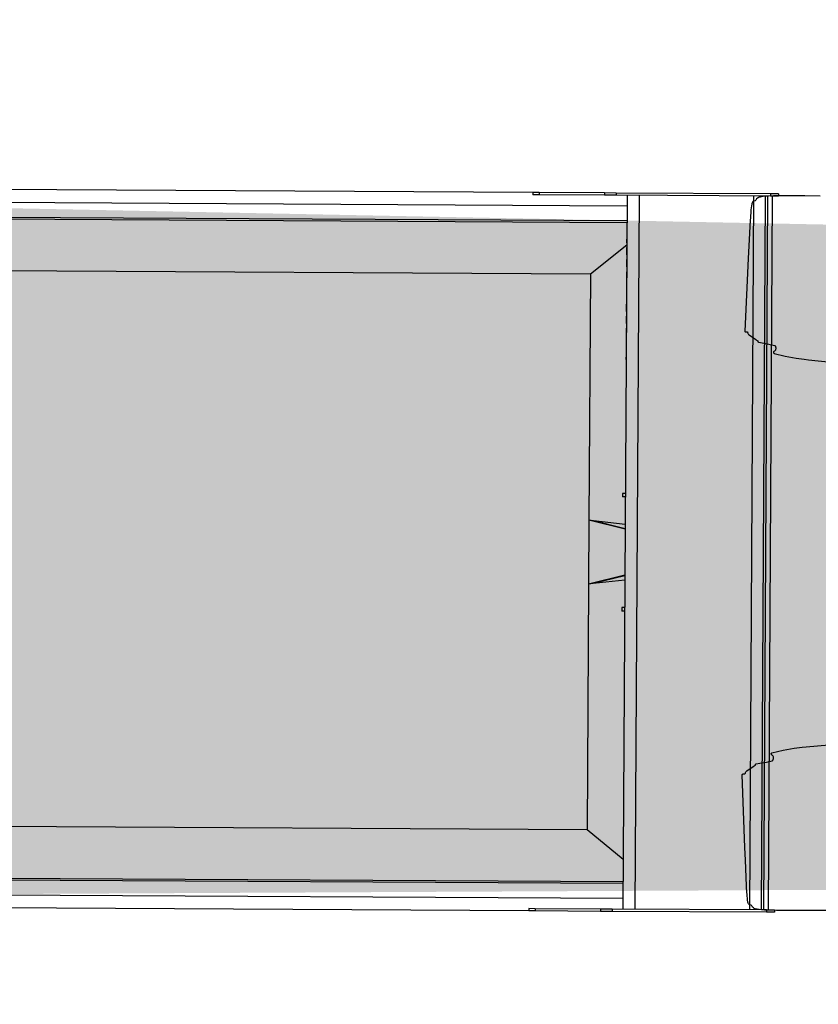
# Model space of a CAD drawing. Header units: millimetres. Extents: x -1417942937 to 6455317, y -572870874 to 774296.
# Tile 36 of 76: x 3227717.02 to 3227719.79, y 386208.98 to 386212.4. Entities that reach past the tile are written whole.
import ezdxf

# ---------------------------------------------------------------- set-up
doc = ezdxf.new("R2010")
doc.units = ezdxf.units.MM
picture_1 = doc.add_image_def('image2.tif', size_in_pixel=(27388, 31050))

# ---------------------------------------------------------------- blocks, each defined once
blk = doc.blocks.new('прп')
at = {"lineweight": 25}
h = blk.add_hatch(color=252, dxfattribs=at)
h.dxf.hatch_style = 1
h.paths.add_polyline_path([(223449.5, -283325), (214329.7, -283185.1), (214259.8, -285455.2), (223381.2, -285824.1)])
for p, q in [((216209.1, -285629), (216273.9, -283145.9)), ((216209.3, -285629), (216274.1, -283145.9)), ((216225.8, -285629.4), (216290.6, -283146.3)), ((216233.4, -285629.6), (216298.2, -283146.5)), ((216252.3, -283145.3), (216252.5, -283137.3)), ((216252.3, -283145.3), (216279.3, -283146)), ((216252.5, -283137.3), (216279.5, -283138)), ((216273.7, -285630.7), (216338.5, -283147.5)), ((216279.3, -283146), (216279.5, -283138)), ((216279.3, -283146), (216816.5, -283160)), ((216279.5, -283138), (216816.7, -283152)), ((216672.5, -285641.1), (216737.3, -283157.9)), ((216714.3, -285642.2), (216779, -283159)), ((216816.5, -283160), (216816.7, -283152)), ((216816.5, -283160), (216857.7, -283161.1)), ((216816.7, -283152), (216857.9, -283153.1)), ((216857.7, -283161.1), (216857.9, -283153.1)), ((216857.7, -283161.1), (217085, -283167)), ((216857.9, -283153.1), (217085.2, -283159)), ((217085, -283167), (217085.2, -283159)), ((217085.2, -283159), (217107.1, -283159.6)), ((217106.9, -283167.6), (217107.1, -283159.6)), ((217107.1, -283159.6), (223003.1, -283313.4)), ((216778.1, -283196), (222914, -283356.1)), ((217085, -283167), (217106.9, -283167.6)), ((216776.6, -283254), (223180.4, -283421)), ((216776.7, -283248), (223000.6, -283410.3)), ((216774.5, -283332.3), (216898, -283437.2)), ((216875.7, -284292.5), (216898, -283437.2)), ((216898, -283437.2), (223175.7, -283601)), ((216751.7, -284208.2), (216761.7, -284208.4)), ((216751.7, -284208.2), (216761.7, -284208.4)), ((216751.7, -284208.2), (216761.7, -284208.4)), ((216751.7, -284208.2), (216761.7, -284208.4)), ((216751.7, -284208.2), (216761.7, -284208.4)), ((216751.7, -284208.2), (216761.7, -284208.4)), ((216752, -284196.2), (216762, -284196.4)), ((216761.7, -284208.4), (216761.8, -284202.4)), ((216761.8, -284202.4), (216762, -284196.4)), ((216748.7, -284320.6), (216875.7, -284292.5)), ((216859.6, -284294.3), (216875.7, -284292.5)), ((216869.9, -284514.9), (216875.6, -284292.9)), ((216875.6, -284292.9), (216875.7, -284292.5)), ((216748.8, -284318.8), (216859.6, -284294.3)), ((216749.2, -284303.5), (216859.6, -284294.3)), ((216744.1, -284497.7), (216853.9, -284512.7)), ((216744.5, -284482.4), (216853.9, -284512.7)), ((216744.6, -284480.6), (216869.8, -284515.3)), ((216847.5, -285370.6), (216869.8, -284515.3)), ((216853.9, -284512.7), (216869.8, -284515.3)), ((216869.8, -284515.3), (216869.9, -284514.9)), ((216741.6, -284593), (216751.6, -284593.3)), ((216751.3, -284605.3), (216751.5, -284599.3)), ((216751.5, -284599.3), (216751.6, -284593.3)), ((216741.3, -284605), (216751.3, -284605.3)), ((216741.3, -284605), (216751.3, -284605.3)), ((216741.3, -284605), (216751.3, -284605.3)), ((216741.3, -284605), (216751.3, -284605.3)), ((216741.3, -284605), (216751.3, -284605.3)), ((216741.3, -284605), (216751.3, -284605.3)), ((216729.1, -285088.9), (216729.6, -285071)), ((216729.2, -285071), (216729.6, -285071)), ((216727.8, -285137.9), (216728.5, -285112.9)), ((216728.1, -285112.9), (216728.5, -285112.9)), ((216728.5, -285095.9), (216728.9, -285095.9)), ((216728.7, -285088.9), (216729.1, -285088.9)), ((216728.9, -285095.9), (216729.1, -285088.9)), ((216727.4, -285137.9), (216727.8, -285137.9)), ((216726.3, -285179.8), (216726.7, -285179.9)), ((216726.7, -285179.9), (216727.4, -285154.9)), ((216727, -285154.9), (216727.4, -285154.9)), ((216725.6, -285221.8), (216726.3, -285196.9)), ((216725.9, -285196.8), (216726.3, -285196.9)), ((216724.6, -285263.7), (216725.1, -285245.8)), ((216724.6, -285245.8), (216725.1, -285245.8)), ((216724.8, -285238.8), (216725.2, -285238.8)), ((216725, -285245.8), (216725.2, -285238.8)), ((216725.2, -285221.8), (216725.6, -285221.8)), ((216724.1, -285263.7), (216724.6, -285263.7)), ((216721.8, -285369.8), (216722.3, -285351.9)), ((216721.8, -285351.9), (216722.3, -285351.9)), ((216718.8, -285468.9), (216847.5, -285370.6)), ((216721.2, -285376.8), (216721.6, -285376.8)), ((216721.4, -285369.8), (216721.8, -285369.8)), ((216721.6, -285376.8), (216721.8, -285369.8)), ((216847.5, -285370.6), (223125.3, -285534.3)), ((216720.1, -285418.8), (216720.5, -285418.8)), ((216720.5, -285418.8), (216721.1, -285393.8)), ((216720.8, -285393.8), (216721.1, -285393.8)), ((216719.4, -285460.8), (216720, -285435.8)), ((216719.7, -285435.8), (216720, -285435.8)), ((216718.3, -285502.7), (216718.9, -285477.8)), ((216718.6, -285477.7), (216718.9, -285477.8)), ((216719, -285460.8), (216719.4, -285460.8)), ((216717.5, -285519.7), (216717.9, -285519.7)), ((216717.7, -285526.7), (216717.9, -285519.7)), ((216717.9, -285502.7), (216718.3, -285502.7)), ((216716.6, -285553.2), (222940.5, -285715.6)), ((216716.8, -285544.6), (216717.3, -285544.6)), ((216716.8, -285547.2), (223120.6, -285714.3)), ((216717.3, -285544.6), (216717.7, -285526.7)), ((216717.3, -285526.7), (216717.7, -285526.7)), ((216187.3, -285636.4), (216187.5, -285628.5)), ((216187.5, -285628.5), (216214.5, -285629.2)), ((216214.3, -285637.2), (216214.5, -285629.2)), ((216214.5, -285629.2), (216751.7, -285643.2)), ((216715.2, -285605.2), (222851.2, -285765.2)), ((216187.3, -285636.4), (216214.3, -285637.2)), ((216214.3, -285637.2), (216751.5, -285651.2)), ((216751.5, -285651.2), (216751.7, -285643.2)), ((216751.5, -285651.2), (216792.7, -285652.2)), ((216751.7, -285643.2), (216792.9, -285644.2)), ((216792.7, -285652.2), (216792.9, -285644.2)), ((216792.7, -285652.2), (217020, -285658.2)), ((216792.9, -285644.2), (217020.2, -285650.2)), ((217020, -285658.2), (217020.2, -285650.2)), ((217020, -285658.2), (217042, -285658.7)), ((217020.2, -285650.2), (217042.2, -285650.7)), ((217042, -285658.7), (217042.2, -285650.7)), ((217042, -285658.7), (222937.9, -285812.5))]:
    blk.add_line(p, q)
for points in [[(216008.4, -283139), (216106.8, -283140.3), (216160.9, -283141.3), (216205.7, -283142.4), (216244.9, -283143.8), (216269.9, -283144.9), (216286.4, -283146), (216297.2, -283147), (216305.7, -283148.1), (216312.2, -283149.5), (216312.2, -283149.5), (216315.7, -283149.9), (216319.1, -283150.9), (216322.3, -283152.5), (216325.2, -283154.6), (216327.7, -283157.1), (216330.5, -283161.7), (216331.6, -283162.9), (216333, -283163.7), (216337.4, -283165), (216339.5, -283166), (216340.6, -283167), (216341.8, -283168.7), (216342.7, -283170.8), (216343.7, -283174.5), (216344.9, -283182.3), (216345.5, -283187.3), (216346.2, -283196.5), (216346.3, -283199.5), (216347.5, -283224), (216347.7, -283231.7), (216349.6, -283321.4), (216350.3, -283365.2), (216350.3, -283365.2), (216350.3, -283365.2), (216350.3, -283365.2), (216350.3, -283365.2), (216350.3, -283365.2), (216354.3, -283618.3), (216354.2, -283619.1), (216353.8, -283619.8), (216353.3, -283620.3), (216352.6, -283620.7), (216351.8, -283620.8), (216345.4, -283620.8), (216344.5, -283622.5), (216343.6, -283623.8), (216343.4, -283624.8), (216342.9, -283626.1), (216342, -283627.6), (216340.6, -283629.2), (216338.4, -283631), (216315.5, -283646.6), (216312.3, -283648.4), (216307.7, -283650.2), (216307.5, -283650.3), (216307.9, -283651.6), (216307.9, -283651.6), (216308.1, -283652.8), (216307.9, -283653.6), (216307.3, -283654.3), (216304.8, -283655.1), (216304.8, -283655), (216292, -283656.9), (216269.6, -283660.7), (216249.1, -283664.6), (216247.8, -283665.3), (216246.7, -283666.2), (216246.6, -283667), (216246.2, -283667.4), (216246.1, -283668.1), (216245.5, -283668.6), (216245.2, -283668.8), (216245.2, -283668.8), (216245.5, -283669.4), (216245.5, -283670), (216245.3, -283670.8), (216244.9, -283671.3), (216244.5, -283671.5), (216244.3, -283673.5), (216244.5, -283676.4), (216244.9, -283678.6), (216245.8, -283680.6), (216246.4, -283681.7), (216249.3, -283684.4), (216250.7, -283685.9), (216251.6, -283687.2), (216252.2, -283688.7), (216252.2, -283690), (216251.7, -283690.9), (216250.9, -283691.5), (216249.8, -283691.9), (216249.8, -283691.9), (216249.4, -283692.7), (216210.7, -283700.7), (216197.9, -283702.9), (216185.3, -283704.8), (216172.1, -283706.6), (216144.2, -283709.6), (216130, -283710.9), (216050.7, -283716.1)], [(216042, -285625.9), (216096, -285627.7), (216140.9, -285628.9), (216180.1, -285629.6), (216205.1, -285629.7), (216221.7, -285629.5), (216232.4, -285629.1), (216241, -285628.4), (216247.5, -285627.4), (216247.5, -285627.4), (216251.1, -285627.1), (216254.5, -285626.3), (216257.8, -285624.9), (216260.8, -285623), (216263.5, -285620.6), (216266.5, -285616.2), (216267.6, -285615), (216269.1, -285614.3), (216273.5, -285613.2), (216275.7, -285612.3), (216276.9, -285611.4), (216278.2, -285609.7), (216279.2, -285607.7), (216280.3, -285604), (216281.9, -285596.3), (216282.8, -285591.3), (216284, -285582.2), (216284.3, -285579.2), (216286.7, -285554.8), (216287.3, -285547.1), (216293.9, -285457.7), (216296.8, -285413.9), (216296.8, -285413.9), (216296.8, -285413.9), (216296.8, -285413.9), (216296.8, -285413.9), (216296.8, -285413.9), (216314, -285161.4), (216314, -285160.6), (216313.6, -285159.9), (216313.1, -285159.3), (216312.4, -285158.9), (216311.7, -285158.8), (216305.2, -285158.5), (216304.5, -285156.7), (216303.6, -285155.4), (216303.5, -285154.3), (216303.1, -285153), (216302.3, -285151.5), (216300.9, -285149.8), (216298.9, -285147.9), (216276.8, -285131.1), (216273.6, -285129.2), (216269.2, -285127.1), (216269, -285127), (216269.4, -285125.7), (216269.4, -285125.7), (216269.7, -285124.5), (216269.6, -285123.8), (216269, -285123), (216266.6, -285122.1), (216266.5, -285122.1), (216253.9, -285119.6), (216231.7, -285114.6), (216211.4, -285109.6), (216210.1, -285109), (216209.1, -285108), (216209, -285107.2), (216208.6, -285106.7), (216208.6, -285106), (216208.1, -285105.5), (216207.7, -285105.3), (216207.7, -285105.3), (216208.1, -285104.7), (216208.1, -285104.1), (216208, -285103.3), (216207.5, -285102.8), (216207.1, -285102.6), (216207, -285100.5), (216207.4, -285097.7), (216208, -285095.5), (216208.9, -285093.5), (216209.6, -285092.4), (216212.7, -285089.9), (216214.1, -285088.5), (216215.1, -285087.2), (216215.7, -285085.7), (216215.8, -285084.5), (216215.4, -285083.6), (216214.6, -285082.9), (216213.5, -285082.5), (216213.5, -285082.5), (216213.1, -285081.7), (216174.9, -285071.7), (216162.3, -285068.7), (216149.8, -285066.2), (216136.7, -285063.8), (216109, -285059.2), (216094.9, -285057.2), (216015.9, -285047.9)]]:
    blk.add_lwpolyline(points)

msp = doc.modelspace()

# ---------------------------------------------------------------- block references
at = {"xscale": 0.001, "yscale": 0.001, "zscale": 0.001, "rotation": 181.1704680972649}
msp.add_blockref('прп', (3227941.633, 385930.6368), dxfattribs=at)

# ---------------------------------------------------------------- pictures from other files: only their frames are drawn
image = msp.add_image(picture_1, insert=(3227525.6146, 386119.4537), size_in_units=(684.5631, 776.0948))
image.dxf.flags = 7

doc.saveas('drawing.dxf')
